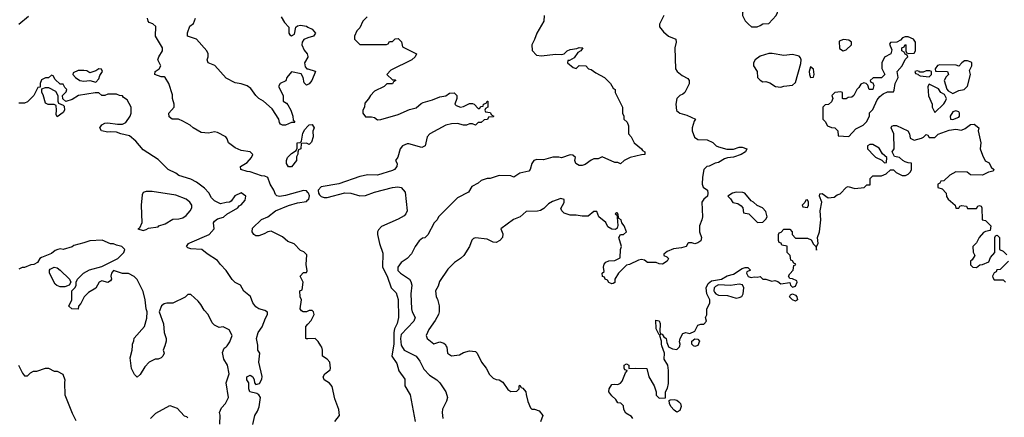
# Model space of a CAD drawing. Header units: inches. Extents: x 2380053 to 2584298, y 380219 to 546618.
# Tile 53 of 256: x 2418057 to 2424698, y 459517 to 462201. Entities that reach past the tile are written whole.
import ezdxf

# ---------------------------------------------------------------- set-up
doc = ezdxf.new("R2010")
doc.units = ezdxf.units.IN
doc.header["$MEASUREMENT"] = 0
for name, color, linetype in [('C4415', 7, 'Continuous'), ('C4416', 7, 'Continuous'), ('C4425', 7, 'Continuous'), ('C4426', 7, 'Continuous')]:
    doc.layers.add(name, color=color, linetype=linetype)

msp = doc.modelspace()

# ---------------------------------------------------------------- linework, layer by layer
at = {"layer": 'C4415', "color": 2}
for points, elevation in [([(2419034.7, 460000), (2419024.7, 459970), (2419032, 459950), (2419022, 459930), (2419010, 459918), (2418991.1, 459908.9), (2418970, 459908.7), (2418930, 459888.7), (2418901.4, 459858.6), (2418870, 459806), (2418850, 459788), (2418846, 459790), (2418830, 459806), (2418810, 459846), (2418802, 459918), (2418815.3, 459970), (2418817.3, 460000)], 66), ([(2419406, 459470), (2419408, 459532), (2419404, 459550), (2419418, 459582), (2419444, 459610), (2419464, 459650), (2419449.3, 459750), (2419468.7, 459810), (2419457.2, 459870), (2419434, 459910), (2419424.7, 459955.3), (2419436.4, 459983.6), (2419450, 459992), (2419455.2, 460000)], 66), ([(2419629.4, 459469.4), (2419642.9, 459530), (2419660.7, 459559.3), (2419671.6, 459588.4), (2419680.7, 459650), (2419670, 459669.2), (2419657, 459677), (2419609.2, 459690), (2419602.7, 459710), (2419601.2, 459750), (2419589.5, 459770), (2419589.5, 459790), (2419610, 459801), (2419630, 459791.3), (2419638.8, 459770), (2419641, 459750), (2419650, 459738), (2419675.1, 459744.9), (2419690, 459774), (2419692.5, 459792.5), (2419669.2, 459890), (2419675.3, 459950), (2419662, 459970), (2419663, 460000)], 62), ([(2418048.4, 459868.4), (2418074.6, 459814.6), (2418090, 459798), (2418110, 459798), (2418130, 459818), (2418150, 459828), (2418171.1, 459828.9), (2418230, 459848), (2418250, 459848), (2418288.9, 459828.9), (2418310, 459828), (2418348.4, 459808.4), (2418362, 459770), (2418359, 459750), (2418362, 459670), (2418410, 459546), (2418434.6, 459494.6)], 70), ([(2418938, 459510), (2418974.6, 459545.4), (2419070, 459596), (2419119.8, 459579.8), (2419166.4, 459526.4), (2419182, 459522), (2419190, 459514)], 66)]:
    msp.add_lwpolyline(points, dxfattribs=dict(at, elevation=elevation))
at = {"layer": 'C4416', "color": 2}
for points, elevation in [([(2418116.7, 462223.3), (2418050, 462169.2)], 58), ([(2420000, 461035.4), (2419990, 461046), (2419970, 461048.7), (2419850, 461013.3), (2419810, 461008.2), (2419791.5, 461011.5), (2419781.3, 461021.3), (2419771.8, 461050), (2419746, 461090), (2419730, 461135.3), (2419710, 461145.2), (2419686.8, 461146.8), (2419610, 461174), (2419590, 461175.3), (2419548, 461190), (2419546, 461210), (2419590, 461238), (2419619, 461270), (2419628, 461290), (2419610, 461308), (2419550, 461318), (2419510, 461335.3), (2419466, 461370), (2419456.4, 461396.4), (2419446, 461410), (2419390, 461439), (2419370, 461444), (2419330, 461435.3), (2419280.4, 461440.4), (2419226, 461470), (2419206, 461490), (2419156.4, 461516.4), (2419128.4, 461528.4), (2419086, 461530), (2419064.7, 461544.7), (2419062, 461570), (2419098, 461610), (2419098, 461630), (2419088, 461670), (2419087.3, 461692.7), (2419062, 461770), (2419038, 461810), (2419030, 461815.3), (2419010, 461815.3), (2418969.2, 461830), (2418969.5, 461850.5), (2418998, 461870), (2419008.7, 461890), (2418989.2, 461930), (2418995.3, 461950), (2419019, 461990), (2419019, 462010), (2418973.2, 462090), (2418975.1, 462155.1), (2418953.6, 462173.6), (2418930, 462182), (2418922, 462190), (2418919, 462210)], 58), ([(2420000, 461763), (2419990, 461758), (2419975.3, 461775.3), (2419969, 461810), (2419954.6, 461834.6), (2419890, 461848), (2419858, 461810), (2419852, 461788), (2419814, 461770), (2419802, 461750), (2419834, 461690), (2419834, 461650), (2419856.9, 461636.9), (2419865.4, 461625.4), (2419884.7, 461590), (2419898, 461550), (2419902, 461522), (2419912, 461510), (2419910, 461506), (2419890, 461506), (2419848.4, 461488.4), (2419830, 461488), (2419816.4, 461496.4), (2419810, 461506), (2419805.2, 461530), (2419758.6, 461598.6), (2419702, 461650), (2419669.6, 461669.6), (2419649.6, 461689.6), (2419616.6, 461736.6), (2419590, 461755.3), (2419550, 461768.7), (2419510, 461775.3), (2419450, 461806.6), (2419372.3, 461892.3), (2419328, 461910), (2419322, 461930), (2419328.7, 461950), (2419328.7, 461970), (2419318, 461990), (2419250, 462069), (2419188.7, 462090), (2419188.9, 462111.1), (2419204, 462156), (2419230, 462174), (2419242, 462210)], 54), ([(2419819.5, 462219.5), (2419842.3, 462182.3), (2419872, 462150), (2419872, 462110), (2419879.6, 462099.6), (2419890, 462092), (2419910, 462102), (2419919, 462150), (2419930, 462158.8), (2419950, 462164.7), (2419990, 462156), (2420000, 462151)], 54), ([(2420000, 462079), (2419974, 462066), (2419961, 462050), (2419958.8, 462030), (2419975.2, 461995.2), (2419994.8, 461970), (2420000, 461953.2)], 54), ([(2420000, 461948.3), (2419978, 461910), (2419982, 461882), (2419994, 461870), (2420000, 461868.3)], 54), ([(2419663, 460000), (2419663.1, 460003.1), (2419654, 460050), (2419664, 460090), (2419692.9, 460127.1), (2419713.6, 460186.4), (2419728, 460210), (2419727.3, 460227.3), (2419710, 460238), (2419670, 460248.7), (2419650, 460262), (2419629, 460290), (2419612.7, 460332.7), (2419568.9, 460368.9), (2419546, 460410), (2419510, 460428), (2419490, 460448), (2419450, 460508), (2419410, 460548), (2419390, 460575.3), (2419320.2, 460620.2), (2419286, 460650), (2419210, 460655.3), (2419190, 460662), (2419182, 460670), (2419195.3, 460690), (2419204.8, 460695.2), (2419335.3, 460750), (2419368.7, 460790), (2419364, 460830), (2419370, 460842), (2419390, 460856), (2419432.1, 460867.9), (2419452.7, 460887.3), (2419528, 460930), (2419536.4, 460943.6), (2419550, 460952), (2419578, 460982), (2419582, 461010), (2419550, 461032.7), (2419508.1, 461011.9), (2419483.6, 460976.4), (2419471.6, 460968.4), (2419450, 460968), (2419410, 460958), (2419370, 460978), (2419350, 460998), (2419332.9, 461032.9), (2419303.2, 461063.2), (2419250, 461104), (2419210, 461124), (2419130, 461149), (2419110, 461164), (2419058, 461190), (2418990, 461258), (2418890, 461322), (2418840.2, 461380.2), (2418797.5, 461417.5), (2418738, 461430), (2418710, 461440.9), (2418670, 461444.5), (2418650, 461440.9), (2418608, 461450), (2418598, 461470), (2418610, 461492), (2418630, 461502), (2418650, 461504.7), (2418715.3, 461495.3), (2418750, 461496), (2418772.9, 461507.1), (2418802, 461550), (2418808.7, 461570), (2418808, 461610), (2418780.4, 461660.4), (2418756.4, 461676.4), (2418750, 461686), (2418730, 461688), (2418710, 461698), (2418650, 461698), (2418630, 461688), (2418610, 461688), (2418590, 461706), (2418566, 461706), (2418454, 461690), (2418410, 461662), (2418368.4, 461648.4), (2418347.3, 461667.3), (2418346, 461690), (2418370, 461714), (2418375.3, 461730), (2418362, 461742), (2418350, 461766), (2418330, 461766), (2418296.4, 461796.4), (2418282, 461822), (2418270, 461826), (2418251.6, 461808.4), (2418230, 461808), (2418204.7, 461795.3), (2418194, 461770), (2418194, 461746), (2418178, 461742), (2418150.9, 461689.1), (2418110, 461646), (2418090, 461638), (2418050, 461638)], 62), ([(2420000, 461363), (2419990, 461368), (2419954, 461366), (2419952, 461330), (2419938, 461322), (2419932.7, 461307.3), (2419932.7, 461292.7), (2419924.7, 461275.3), (2419924.7, 461250), (2419890, 461208.7), (2419870, 461208), (2419855.3, 461230), (2419855.3, 461250), (2419864, 461270), (2419890, 461298), (2419922, 461318), (2419927.3, 461332.7), (2419928.7, 461370), (2419948, 461372), (2419958, 461382), (2419965.2, 461434.8), (2419980.2, 461459.8), (2420000, 461481.2)], 54), ([(2420000, 460233.2), (2419991.1, 460228.9), (2419968, 460228), (2419956.4, 460236.4), (2419948.7, 460250), (2419958, 460310), (2419948.7, 460330), (2419946, 460370), (2419962, 460378), (2419968, 460430), (2419949, 460470), (2419970, 460494), (2419990, 460494), (2419994.6, 460505.4), (2419989, 460549), (2419993.2, 460613.2), (2419973.2, 460633.2), (2419950, 460642), (2419908.9, 460688.9), (2419864.7, 460704.7), (2419830, 460735.3), (2419753.2, 460773.2), (2419730, 460769), (2419705.5, 460754.5), (2419670, 460742.7), (2419650, 460742.7), (2419635.3, 460750), (2419623.7, 460770), (2419625.8, 460794.2), (2419687, 460853), (2419729.3, 460870.7), (2419782, 460910), (2419870, 460947.2), (2419930, 460965.3), (2419990, 460974.3), (2420000, 460984.3)], 58), ([(2418817.3, 460000), (2418818, 460010), (2418827.3, 460032.7), (2418828.4, 460051.6), (2418898, 460130), (2418913.6, 460186.4), (2418915.3, 460230), (2418909, 460250), (2418904, 460310), (2418890, 460366), (2418848.4, 460448.4), (2418828.4, 460468.4), (2418790, 460488), (2418750, 460488), (2418690, 460508.7), (2418676, 460490), (2418671.3, 460470), (2418676, 460450), (2418670, 460438), (2418650, 460428), (2418610, 460438), (2418591.6, 460428.4), (2418570.7, 460389.3), (2418521.4, 460358.6), (2418491.3, 460330), (2418470, 460286), (2418452.7, 460267.3), (2418450, 460246), (2418408.4, 460248.4), (2418388.4, 460268.4), (2418408, 460310), (2418408.4, 460371.6), (2418430, 460394), (2418438, 460410), (2418438, 460430), (2418446, 460450), (2418488, 460490), (2418527.2, 460512.8), (2418610, 460534), (2418718, 460590), (2418758, 460630), (2418766, 460650), (2418746, 460670), (2418710, 460678), (2418688.4, 460688.4), (2418670, 460688.7), (2418613.6, 460713.6), (2418530, 460709.2), (2418490, 460694), (2418422.8, 460677.2), (2418410, 460668.7), (2418350.9, 460649.1), (2418330, 460654), (2418314, 460650), (2418296.9, 460643.1), (2418270, 460622), (2418203.6, 460596.4), (2418191.6, 460588.4), (2418176.9, 460563.1), (2418151.6, 460548.4), (2418132.7, 460547.3), (2418090, 460528), (2418072.7, 460527.3), (2418050, 460518)], 66), ([(2419455.2, 460000), (2419472.9, 460027.1), (2419488.7, 460070), (2419470, 460108), (2419430, 460128), (2419403.1, 460123.1), (2419370, 460138), (2419354.6, 460154.6), (2419328, 460210), (2419300.2, 460240.2), (2419278, 460278), (2419260.4, 460300.4), (2419210, 460346), (2419190, 460346), (2419171.6, 460328.4), (2419090, 460288), (2419050, 460288), (2419030, 460282), (2419012, 460270), (2418998, 460230), (2419027.1, 460147.1), (2419031, 460090), (2419044.7, 460050), (2419044.7, 460030), (2419034.7, 460000)], 66), ([(2420000, 460046.3), (2419990, 460046), (2419986, 460050), (2419986, 460130), (2420000, 460145.6)], 58)]:
    msp.add_lwpolyline(points, dxfattribs=dict(at, elevation=elevation))
for points, elevation in [([(2418590, 461868), (2418570, 461855.3), (2418530, 461842), (2418510, 461855.3), (2418490, 461858), (2418450, 461858), (2418418, 461842), (2418414, 461830), (2418432, 461810), (2418462, 461790), (2418490, 461784.9), (2418530, 461791.3), (2418570, 461778), (2418590, 461802), (2418596.5, 461823.5), (2418615.3, 461850), (2418607.3, 461867.3)], 62), ([(2418310, 461546), (2418302, 461562), (2418305.2, 461590), (2418302, 461622), (2418288.7, 461628.7), (2418249.1, 461629.1), (2418230, 461638), (2418214.6, 461694.6), (2418206, 461710), (2418206, 461734), (2418230, 461742), (2418250, 461742), (2418298, 461718), (2418314, 461690), (2418314, 461650), (2418318, 461638), (2418350, 461624.7), (2418356.8, 461616.8), (2418358.8, 461590), (2418350, 461575.3)], 62), ([(2418910, 461042), (2418890, 461035.3), (2418882, 461018), (2418875.5, 460950), (2418880.7, 460830), (2418865.4, 460794.6), (2418854, 460790), (2418890, 460778), (2418910, 460784.7), (2418926.3, 460793.7), (2418990, 460802), (2418995.3, 460810), (2419037.7, 460822.3), (2419090, 460854.4), (2419130, 460855.8), (2419157.5, 460862.5), (2419180.4, 460879.6), (2419207, 460910), (2419217.2, 460930), (2419217.2, 460950), (2419205.2, 460970), (2419179, 460990), (2419110, 461017), (2418950, 461041.2)], 66), ([(2418330, 460398), (2418306, 460406), (2418295.5, 460415.5), (2418258, 460490), (2418258, 460510), (2418263.1, 460516.9), (2418290, 460531.3), (2418310, 460526), (2418330, 460511), (2418392, 460450), (2418402, 460430), (2418390, 460408), (2418362, 460398)], 66)]:
    msp.add_lwpolyline(points, close=True, dxfattribs=dict(at, elevation=elevation))
at = {"layer": 'C4425', "color": 2}
for points, elevation in [([(2420182, 459490), (2420212.7, 459530), (2420209.2, 459570), (2420182.9, 459642.9), (2420164.1, 459724.1), (2420146.8, 459746.8), (2420109.3, 459769.3), (2420104, 459790), (2420115.3, 459810), (2420150, 459838), (2420154, 459850), (2420149.3, 459890), (2420130, 459909.3), (2420098, 459930), (2420099, 459970), (2420094, 459990), (2420087.7, 460000)], 58), ([(2420578.7, 460000), (2420567.7, 459930), (2420599.9, 459879.9), (2420614, 459830), (2420654.6, 459774.6), (2420654.8, 459730), (2420691, 459670), (2420723.1, 459490)], 58), ([(2420632.7, 460000), (2420650, 459970.7), (2420731.3, 459930), (2420755.9, 459895.9), (2420781.4, 459841.4), (2420821.4, 459801.4), (2420870.5, 459770.5), (2420890.5, 459750.5), (2420931.3, 459690), (2420941, 459650), (2420934.4, 459625.6), (2420907.5, 459572.5), (2420906, 459550), (2420911.3, 459510)], 62), ([(2420931.9, 460000), (2420937.3, 459990), (2420941, 459950), (2420970, 459931), (2421022, 459938), (2421050, 459954.8), (2421090, 459966), (2421130, 459962), (2421142, 459950), (2421171.3, 459890), (2421202, 459850), (2421225.4, 459805.4), (2421250, 459782), (2421271.3, 459771.3), (2421290, 459771), (2421315.3, 459755.3), (2421350, 459704.7), (2421370, 459692), (2421410, 459694), (2421426, 459710), (2421426, 459730), (2421430, 459734), (2421438, 459718), (2421450, 459714), (2421471.3, 459690), (2421471.6, 459671.6), (2421483.6, 459623.6), (2421502, 459582), (2421510, 459572), (2421530, 459571.3), (2421559.8, 459559.8), (2421584.7, 459530), (2421570, 459486)], 66), ([(2422191, 459510), (2422183.6, 459523.6), (2422144.7, 459544.7), (2422132, 459570), (2422130, 459594), (2422111.6, 459611.6), (2422090, 459614), (2422076.9, 459636.9), (2422050, 459662), (2422031.3, 459690), (2422031.6, 459708.4), (2422050, 459738), (2422070, 459742), (2422090, 459738), (2422110, 459748), (2422119.8, 459760.2), (2422142, 459818), (2422154, 459830), (2422154, 459834), (2422138, 459838), (2422134, 459850), (2422134, 459870), (2422150, 459878), (2422166, 459870), (2422166, 459846), (2422211, 459849), (2422286, 459846), (2422299, 459790), (2422335.3, 459730), (2422348.4, 459688.4), (2422350, 459666), (2422370, 459646), (2422411.6, 459648.4), (2422412, 459690), (2422425.5, 459714.5), (2422433.7, 459746.3), (2422433.4, 459833.4), (2422427.7, 459870), (2422404, 459910), (2422406, 459950), (2422388.2, 460000)], 70), ([(2422430.8, 460000), (2422433.6, 459993.6), (2422460.2, 459980.2), (2422490, 459975.3), (2422506.8, 459993.2), (2422508.6, 460000)], 70), ([(2422624, 460000), (2422610, 459995.3), (2422600.7, 460000)], 70)]:
    msp.add_lwpolyline(points, dxfattribs=dict(at, elevation=elevation))
at = {"layer": 'C4425', "color": 2, "elevation": 70}
msp.add_lwpolyline([(2422490, 459552.3), (2422470, 459566), (2422449.4, 459590), (2422439.3, 459610), (2422438, 459630), (2422444.7, 459635.3), (2422470, 459638), (2422490, 459632.7), (2422502.5, 459622.5), (2422514, 459610), (2422518.7, 459590), (2422510, 459562.7)], close=True, dxfattribs=at)
at = {"layer": 'C4426', "color": 2}
for points, elevation in [([(2423070, 462294), (2423050, 462289.2), (2422990, 462289), (2422942, 462270), (2422932, 462250), (2422932, 462230), (2422950, 462194), (2422971.6, 462171.6), (2422992.7, 462152.7), (2423030, 462152), (2423050, 462162), (2423070, 462172), (2423110, 462174), (2423158, 462230), (2423168, 462250), (2423166, 462270), (2423110, 462278)], 70), ([(2424050, 462086), (2424030, 462086), (2424010, 462078), (2423998, 462062), (2423972, 462048), (2423930, 462046), (2423923.6, 462036.4), (2423938, 461998), (2423932, 461970), (2423890, 461948), (2423871.3, 461910), (2423871.6, 461871.6), (2423891.3, 461830), (2423870, 461808), (2423812.7, 461807.3), (2423794, 461790), (2423798, 461778), (2423810, 461774), (2423816.9, 461756.9), (2423811, 461729), (2423786, 461730), (2423778, 461758), (2423766, 461770), (2423750, 461775.3), (2423730, 461766), (2423716.9, 461743.1), (2423702, 461730), (2423682, 461690), (2423670, 461678), (2423644.7, 461675.3), (2423630, 461666), (2423610, 461666), (2423606, 461670), (2423606, 461710), (2423594, 461714), (2423554, 461710), (2423534, 461690), (2423542, 461670), (2423532.7, 461647.3), (2423512.7, 461627.3), (2423490, 461626), (2423474, 461610), (2423474, 461530), (2423490, 461514), (2423505.4, 461485.4), (2423532.7, 461472.7), (2423554, 461470), (2423574, 461450), (2423578, 461418), (2423650, 461412), (2423696.4, 461463.6), (2423746, 461490), (2423768.4, 461511.6), (2423788, 461550), (2423788.4, 461571.6), (2423810, 461594), (2423840.2, 461659.8), (2423858, 461682), (2423880.2, 461699.8), (2423910, 461714), (2423950, 461714), (2423955.3, 461724.7), (2423961.2, 461770), (2423982, 461810), (2423974, 461850), (2424008.7, 461890), (2424028.4, 461931.6), (2424046, 461950), (2424042, 461962), (2424028, 461968), (2424022, 461982), (2424006, 461990), (2424006, 462010), (2424022, 462018), (2424030, 462034), (2424034, 462030), (2424034, 461990), (2424038, 461978), (2424052.7, 461972.7), (2424090, 461974), (2424098, 461990), (2424098, 462050), (2424086, 462070)], 70), ([(2423612, 462068), (2423584.7, 462055.3), (2423586.4, 462006.4), (2423610, 461991.3), (2423630, 461998), (2423666, 462030), (2423668, 462050), (2423650, 462062)], 70), ([(2423110, 461973.2), (2423050, 461954), (2423018, 461930), (2423006.8, 461910), (2423006.8, 461890), (2423031.3, 461850), (2423034, 461810), (2423051.6, 461791.6), (2423070, 461782), (2423090, 461784.7), (2423115.3, 461775.3), (2423154, 461750), (2423190, 461744.7), (2423210, 461752), (2423270, 461758), (2423290, 461776), (2423325.1, 461905.1), (2423327.3, 461930), (2423324.1, 461944.1), (2423315.1, 461955.1), (2423270, 461965.2), (2423210, 461958), (2423132.9, 461972.9)], 70), ([(2424450, 461922), (2424430, 461922), (2424412, 461910), (2424390, 461886), (2424374, 461894), (2424263.5, 461896.5), (2424247.3, 461892.7), (2424232, 461870), (2424234, 461854), (2424314, 461850), (2424322, 461830), (2424304.7, 461815.3), (2424291.3, 461790), (2424311.1, 461731.1), (2424319.6, 461719.6), (2424350, 461702), (2424390, 461722), (2424426, 461730), (2424450, 461752), (2424469, 461830), (2424462, 461858), (2424478, 461890), (2424478, 461910), (2424474, 461914)], 70), ([(2423390, 461882), (2423382, 461850), (2423383, 461830), (2423390, 461811.3), (2423410, 461812), (2423414.5, 461830), (2423410, 461866)], 70), ([(2424195.3, 461855.3), (2424170, 461855.3), (2424150, 461846), (2424126, 461846), (2424126, 461850), (2424110, 461855.3), (2424094, 461850), (2424098, 461838), (2424114, 461834), (2424114, 461830), (2424130, 461822), (2424190, 461814), (2424206, 461830), (2424206, 461850)], 70), ([(2424190, 461766), (2424182, 461750), (2424186.4, 461686.4), (2424212, 461630), (2424212, 461610), (2424230, 461574), (2424290, 461632), (2424302, 461650), (2424308, 461670), (2424295.3, 461695.3), (2424268.9, 461708.9), (2424254, 461734)], 70), ([(2424370, 461586), (2424350, 461578), (2424332, 461550), (2424334, 461530), (2424350, 461526.8), (2424390, 461542), (2424395.3, 461550), (2424395.3, 461570), (2424390, 461578)], 70), ([(2423810, 461358), (2423790, 461358), (2423774, 461350), (2423774, 461330), (2423821, 461281), (2423830, 461272), (2423872.7, 461252.7), (2423890, 461234), (2423902, 461238), (2423906, 461270), (2423876.4, 461296.4), (2423854.6, 461334.6)], 70), ([(2422890, 461037), (2422864.7, 461030), (2422832, 461010), (2422851.1, 460991.1), (2422866.4, 460966.4), (2422899.6, 460959.6), (2422923.6, 460943.6), (2422934, 460930), (2422938, 460898), (2422974, 460890), (2423032.7, 460832.7), (2423070, 460834), (2423090, 460854), (2423098, 460870), (2423090, 460906), (2423066, 460930), (2423030, 460946), (2423006, 460970), (2422990, 460978), (2422948, 461030), (2422934.8, 461034.8)], 70), ([(2423370, 460986), (2423358, 460982), (2423352.7, 460967.3), (2423334, 460950), (2423338, 460938), (2423370, 460934), (2423378, 460950), (2423378, 460970)], 70), ([(2422910, 460415.4), (2422850, 460405.7), (2422770, 460411.3), (2422750, 460400.4), (2422741.2, 460390), (2422738.4, 460370), (2422742.4, 460362.4), (2422750.9, 460350.9), (2422770, 460340.7), (2422830, 460340.3), (2422890, 460322.4), (2422910, 460326.7), (2422927.6, 460332.4), (2422935.8, 460350), (2422941.6, 460390), (2422931.1, 460411.1)], 74), ([(2423290, 460302), (2423269.1, 460309.1), (2423248.7, 460330), (2423256.4, 460343.6), (2423268.4, 460351.6), (2423290, 460342), (2423298, 460330), (2423302, 460310)], 70)]:
    msp.add_lwpolyline(points, close=True, dxfattribs=dict(at, elevation=elevation))
for points, elevation in [([(2420399.8, 462220.2), (2420372, 462190), (2420350, 462146), (2420330, 462126), (2420314, 462090), (2420314, 462070), (2420350, 462034), (2420530, 462034), (2420542, 462038), (2420550, 462054), (2420570, 462054), (2420588.4, 462071.6), (2420610, 462074), (2420631.6, 462051.6), (2420638, 462018), (2420732, 461970), (2420724.7, 461950), (2420702, 461930), (2420559.6, 461860.4), (2420534, 461830), (2420570, 461794), (2420590, 461794), (2420594, 461790), (2420578, 461782), (2420571.3, 461768.7), (2420532.7, 461767.3), (2420514, 461750), (2420450, 461718), (2420422, 461690), (2420410, 461666), (2420383.6, 461636.4), (2420382, 461610), (2420372, 461590), (2420372, 461570), (2420390, 461544.7), (2420430, 461546), (2420450, 461541), (2420470, 461524.9), (2420491.9, 461528.1), (2420610, 461561), (2420685.6, 461594.4), (2420730, 461606), (2420765.1, 461634.9), (2420778.9, 461641.1), (2420841.2, 461658.8), (2420890, 461680.5), (2420930, 461686), (2420956.2, 461703.8), (2420987.7, 461707.7), (2421004.9, 461690), (2421005.5, 461670), (2420991, 461630), (2421001.1, 461621.1), (2421030, 461610.7), (2421050, 461614), (2421090, 461634.8), (2421110, 461636), (2421122, 461630), (2421150, 461602), (2421158, 461602), (2421170, 461614), (2421182, 461618), (2421186, 461630), (2421202, 461638), (2421210, 461652), (2421214, 461650), (2421214, 461610), (2421198, 461602), (2421194, 461590), (2421198, 461578), (2421230, 461574), (2421238, 461558), (2421254, 461550), (2421250, 461546), (2421218, 461542), (2421212.7, 461527.3), (2421190, 461526), (2421170, 461506), (2421150, 461506), (2421131.1, 461488.9), (2421110, 461498), (2421090, 461498), (2421070, 461488.7), (2421051.1, 461488.9), (2421010, 461501.2), (2420970, 461499), (2420930, 461489), (2420822, 461430), (2420804.7, 461410), (2420791.3, 461350), (2420770, 461338), (2420682, 461362), (2420670, 461362.7), (2420638, 461350), (2420622, 461330), (2420606, 461274), (2420592, 461250), (2420602, 461230), (2420601, 461210), (2420584.7, 461190), (2420570, 461182.7), (2420470, 461151.6), (2420405.8, 461154.2), (2420350, 461142.9), (2420210, 461093.1), (2420090, 461072), (2420069.2, 461050), (2420071.4, 461030), (2420079, 461019), (2420090, 461007.8), (2420110, 461000.7), (2420130, 461001.8), (2420250, 461031.2), (2420290.2, 461030.2), (2420350, 461013), (2420390, 461013.4), (2420450, 461037.1), (2420570, 461068.2), (2420607.9, 461072.1), (2420630, 461068), (2420655.6, 461035.6), (2420670.3, 460910), (2420661.6, 460890), (2420650, 460877), (2420610, 460854.5), (2420495.9, 460804.1), (2420476.8, 460783.2), (2420470.8, 460770), (2420470.8, 460750), (2420484, 460690), (2420504.9, 460624.9), (2420504.2, 460530), (2420536.1, 460470), (2420563, 460390), (2420596.2, 460356.2), (2420608.6, 460311.4), (2420612, 460190), (2420602.6, 460150), (2420585.7, 460114.3), (2420579.6, 460090), (2420580.3, 460010), (2420578.7, 460000)], 58), ([(2421594, 462230), (2421592, 462190), (2421544.7, 462110), (2421530, 462066), (2421512, 462030), (2421512.7, 461992.7), (2421542, 461962), (2421576, 461956), (2421670, 461967.3), (2421714, 461966), (2421730, 461971), (2421749, 461990), (2421770, 461999.1), (2421814.6, 462005.4), (2421830, 462014), (2421854, 462010), (2421842, 461990), (2421820.5, 461979.5), (2421796.8, 461943.2), (2421766, 461926), (2421754, 461926), (2421752, 461910), (2421790, 461878), (2421810, 461872), (2421830, 461891.3), (2421874, 461890), (2421894, 461870), (2421910, 461864.7), (2421941.6, 461841.6), (2422002, 461810), (2422042, 461770), (2422059.6, 461739.6), (2422072, 461730), (2422072, 461710), (2422122, 461610), (2422122, 461570), (2422132, 461550), (2422132, 461530), (2422154, 461510), (2422163.6, 461483.6), (2422162, 461430), (2422182, 461410), (2422202, 461370), (2422251.3, 461330), (2422258, 461318), (2422274, 461310), (2422274, 461290), (2422250, 461289), (2422174, 461270), (2422134, 461250), (2422110, 461228), (2422090, 461238), (2422070, 461238), (2421984.7, 461275.3), (2421957.3, 461262.7), (2421930, 461261.2), (2421910, 461253.2), (2421870, 461223.6), (2421850, 461216.2), (2421830, 461216), (2421808.7, 461230), (2421802, 461250), (2421806, 461270), (2421787.3, 461287.3), (2421770, 461288), (2421712, 461268), (2421693.2, 461273.2), (2421652.9, 461272.9), (2421590, 461256), (2421543.5, 461256.5), (2421524.7, 461250), (2421510.9, 461229.1), (2421498.8, 461190), (2421490, 461179), (2421430, 461164), (2421390, 461138), (2421370, 461148), (2421290, 461148.7), (2421230, 461128), (2421210, 461128), (2421170, 461115.3), (2421150, 461098), (2421105.4, 461074.6), (2421083.6, 461036.4), (2421010, 460998), (2420882, 460870), (2420872, 460850), (2420852, 460830), (2420810, 460748), (2420790, 460728), (2420772.7, 460727.3), (2420750, 460708), (2420724.7, 460670), (2420699.8, 460620.2), (2420670.7, 460589.3), (2420630, 460562), (2420606, 460530), (2420607.1, 460507.1), (2420624.7, 460490), (2420684.7, 460450), (2420693.7, 460433.7), (2420700.7, 460410), (2420694, 460350), (2420699.1, 460250), (2420704, 460230), (2420724, 460190), (2420714.2, 460165.8), (2420630, 460077.2), (2420626, 460050), (2420630, 460004.7), (2420632.7, 460000)], 62), ([(2422402, 462230), (2422372, 462170), (2422372.7, 462152.7), (2422399.6, 462119.6), (2422432, 462090), (2422482, 462070), (2422484.7, 462050), (2422476, 462010), (2422478.8, 461870), (2422490.6, 461850.6), (2422524.5, 461824.5), (2422563.6, 461803.6), (2422572, 461790), (2422571.6, 461768.4), (2422542, 461710), (2422530, 461698), (2422510, 461688.7), (2422490, 461668), (2422482.8, 461630), (2422487.7, 461587.7), (2422510, 461571), (2422556.8, 461556.8), (2422614, 461530), (2422604.7, 461515.3), (2422591.3, 461470), (2422591.3, 461450), (2422608.2, 461408.2), (2422630, 461391.3), (2422694, 461390), (2422732.7, 461372.7), (2422754, 461350), (2422770, 461342), (2422826.4, 461326.4), (2422870, 461326.8), (2422910, 461340.7), (2422930, 461340.7), (2422962, 461330), (2422952, 461310), (2422922, 461290), (2422870, 461273.2), (2422830, 461269.2), (2422810, 461261.2), (2422770, 461238), (2422746.6, 461233.4), (2422707.5, 461212.5), (2422691.1, 461208.9), (2422672, 461190), (2422662.5, 461137.5), (2422660.7, 461090), (2422666.8, 461070), (2422696, 461050), (2422699.1, 461030), (2422695.5, 461010), (2422670.8, 460990), (2422658, 460970), (2422661, 460870), (2422658, 460850), (2422642, 460810), (2422642, 460770), (2422656, 460730), (2422650.7, 460709.3), (2422630, 460694), (2422610, 460688.7), (2422590, 460695.3), (2422570, 460695.3), (2422562, 460690), (2422551, 460669), (2422519.8, 460660.2), (2422465.4, 460654.6), (2422423.6, 460636.4), (2422402, 460618), (2422402, 460610), (2422421, 460601), (2422432, 460590), (2422424.7, 460570), (2422392, 460550), (2422370, 460552.7), (2422350, 460561.2), (2422290, 460562), (2422270, 460578), (2422250, 460582), (2422230, 460578), (2422170.6, 460549.4), (2422150, 460544), (2422094.8, 460490), (2422071.3, 460450), (2422070, 460426), (2422059.6, 460420.4), (2422050, 460418), (2422030, 460426), (2422022, 460442), (2422006, 460450), (2422002, 460462), (2421987.3, 460467.3), (2421986, 460490), (2421998, 460502), (2421995.3, 460530), (2421999, 460550), (2422010, 460564.7), (2422030, 460574), (2422070, 460576), (2422107.3, 460592.7), (2422108.9, 460648.9), (2422115.3, 460670), (2422098, 460730), (2422108.7, 460751.3), (2422130, 460751.3), (2422148.7, 460770), (2422134, 460810), (2422117.2, 460830), (2422113.2, 460850), (2422098, 460858), (2422090, 460895.3), (2422083.6, 460896.4), (2422074, 460890), (2422083.6, 460883.6), (2422086.8, 460866.8), (2422091, 460811), (2422087.1, 460792.9), (2422075.3, 460784.7), (2422050, 460786.6), (2422023.8, 460803.8), (2422010.9, 460830.9), (2421962, 460870), (2421950, 460906), (2421930, 460906), (2421890, 460875.3), (2421850, 460874), (2421810, 460881.2), (2421770, 460880.9), (2421730, 460895.1), (2421712.7, 460910), (2421706.6, 460926.6), (2421728, 460968), (2421728, 460988), (2421706.4, 460993.6), (2421650, 460974), (2421623, 460957), (2421592.8, 460927.2), (2421570, 460914), (2421549.1, 460909.1), (2421472.7, 460907.3), (2421432, 460870), (2421387.5, 460852.5), (2421302, 460790), (2421315.3, 460755.3), (2421314, 460730), (2421296, 460710), (2421270, 460696), (2421250, 460699), (2421210, 460719), (2421130, 460728.7), (2421116.9, 460723.1), (2421107.1, 460712.9), (2421090.9, 460669.1), (2421052, 460610), (2421030, 460588), (2420990, 460562), (2420943.5, 460516.5), (2420887.1, 460432.9), (2420878, 460402), (2420862, 460370), (2420864.7, 460330), (2420874.8, 460314.8), (2420886, 460270), (2420886, 460230), (2420881, 460210), (2420858.8, 460170), (2420816, 460110), (2420798, 460070), (2420804.7, 460050), (2420850, 460012), (2420890, 460026.8), (2420916.8, 460016.8), (2420927.7, 460007.7), (2420931.9, 460000)], 66), ([(2420000, 462151), (2420030, 462136), (2420051.3, 462110), (2420038, 462090), (2420000.7, 462079.3), (2420000, 462079)], 54), ([(2420000, 461953.2), (2420001, 461950), (2420000, 461948.3)], 54), ([(2420000, 461868.3), (2420050, 461854), (2420052, 461850), (2420026, 461790), (2420010, 461768), (2420000, 461763)], 54), ([(2420000, 461481.2), (2420010, 461492), (2420030, 461494), (2420042, 461470), (2420032.7, 461447.3), (2420036, 461410), (2420025.4, 461374.6), (2420010, 461358), (2420000, 461363)], 54), ([(2422508.6, 460000), (2422511.3, 460010), (2422507.7, 460027.7), (2422511, 460050), (2422530, 460082), (2422550, 460088.7), (2422576.9, 460083.1), (2422610, 460098), (2422630, 460138), (2422650, 460146), (2422670, 460146), (2422690, 460166), (2422682, 460190), (2422690.9, 460209.1), (2422692, 460248), (2422710.9, 460289.1), (2422710.9, 460309.1), (2422690.6, 460350), (2422686.8, 460390), (2422699.8, 460420.2), (2422722.8, 460437.2), (2422791, 460450), (2422828.1, 460471.9), (2422870, 460483.7), (2422930, 460522), (2422950, 460528), (2422967.3, 460527.3), (2422986, 460510), (2422962, 460498), (2422959, 460490), (2422970, 460467.6), (2422990, 460460.7), (2423010, 460466), (2423030, 460462), (2423050, 460468), (2423068, 460450), (2423090, 460449.5), (2423130, 460436), (2423150, 460441.2), (2423170, 460434), (2423190, 460417.2), (2423250, 460426), (2423255.3, 460410), (2423270, 460395.3), (2423290, 460402), (2423301, 460430), (2423297.3, 460437.3), (2423270, 460452), (2423250, 460454), (2423242, 460470), (2423250, 460486), (2423274, 460510), (2423278, 460542), (2423290, 460546), (2423291.6, 460551.6), (2423278, 460558), (2423270, 460574), (2423258, 460578), (2423254, 460610), (2423234, 460630), (2423232.7, 460672.7), (2423198, 460678), (2423192.7, 460692.7), (2423178, 460698), (2423174, 460710), (2423174, 460750), (2423178, 460762), (2423192.7, 460767.3), (2423210, 460786), (2423250, 460786), (2423266, 460770), (2423266, 460750), (2423290, 460726), (2423370, 460726), (2423394.6, 460714.6), (2423410, 460686), (2423426, 460670), (2423430, 460646), (2423432, 460670), (2423442, 460690), (2423438, 460730), (2423450.6, 460769.4), (2423459.1, 460850), (2423456, 460910), (2423466, 460970), (2423452, 461010), (2423454, 461026), (2423470, 461028), (2423510, 460998), (2423550, 461002), (2423570, 461018), (2423590, 461026), (2423634, 461070), (2423645.4, 461074.6), (2423690, 461062), (2423751.6, 461068.4), (2423770, 461086), (2423792.7, 461087.3), (2423794, 461130), (2423810, 461146), (2423870, 461146), (2423899.8, 461160.2), (2423930, 461188), (2423950, 461188), (2423969, 461169), (2424008.9, 461148.9), (2424031.1, 461148.9), (2424050, 461158), (2424065.4, 461174.6), (2424072, 461190), (2424072, 461232), (2424050, 461234), (2424030, 461242), (2424014, 461250), (2423991.3, 461271.3), (2423958, 461278), (2423943.6, 461303.6), (2423942, 461310), (2423954, 461330), (2423952, 461430), (2423934, 461470), (2423938, 461482), (2423950, 461486), (2423970, 461486), (2424046, 461450), (2424058, 461430), (2424062, 461402), (2424090, 461388), (2424139.6, 461400.4), (2424152.7, 461407.3), (2424170, 461426), (2424182, 461422), (2424190, 461406), (2424230, 461406), (2424251.3, 461428.7), (2424325.2, 461454.8), (2424370, 461462.7), (2424410, 461456), (2424433.2, 461466.8), (2424470, 461494), (2424495.3, 461495.3), (2424526, 461470), (2424522, 461450), (2424539, 461370), (2424535.3, 461330), (2424550, 461286), (2424569.1, 461249.1), (2424595.3, 461235.3), (2424610, 461206), (2424626, 461190), (2424622, 461178), (2424590, 461172), (2424550, 461152), (2424470, 461154), (2424447.3, 461172.7), (2424370, 461174), (2424330, 461152), (2424290, 461114), (2424270, 461112), (2424262, 461098), (2424248.7, 461090), (2424249, 461069), (2424279, 461059), (2424306, 461030), (2424308.4, 461008.4), (2424318, 460990), (2424366, 460950), (2424370, 460928), (2424391.6, 460928.4), (2424398, 460942), (2424410, 460946), (2424442, 460942), (2424450, 460926), (2424510, 460926), (2424518, 460942), (2424530, 460946), (2424542, 460942), (2424546, 460930), (2424548, 460850), (2424570, 460846), (2424606, 460810), (2424602, 460778), (2424570, 460772), (2424556.4, 460763.6), (2424528, 460730), (2424510, 460694), (2424486, 460670), (2424487.3, 460632.7), (2424498, 460610), (2424480.4, 460579.6), (2424468.7, 460570), (2424470, 460546), (2424486, 460530), (2424510, 460528), (2424532.7, 460547.3), (2424550, 460548), (2424592.7, 460567.3), (2424603.6, 460596.4), (2424634, 460630), (2424634, 460730), (2424638, 460742), (2424650, 460746), (2424666, 460730), (2424666, 460650), (2424690, 460638), (2424714.6, 460614.6)], 70), ([(2420000, 460984.3), (2420005.7, 460990), (2420011.7, 461011.7), (2420005.1, 461030), (2420000, 461035.4)], 58), ([(2424726, 460570), (2424670, 460514), (2424647.3, 460512.7), (2424642, 460498), (2424628.4, 460491.6), (2424618, 460470), (2424620.4, 460460.4), (2424630, 460446), (2424690, 460446), (2424706, 460430)], 70), ([(2420000, 460145.6), (2420022, 460170), (2420042, 460210), (2420038, 460230), (2420030, 460238), (2420010, 460238), (2420000, 460233.2)], 58), ([(2422388.2, 460000), (2422384.7, 460010), (2422384.7, 460030), (2422374, 460066), (2422378, 460078), (2422370, 460074), (2422350, 460114), (2422346.8, 460173.2), (2422370, 460168.7), (2422376.2, 460150), (2422374.6, 460094.6), (2422380.4, 460080.4), (2422390, 460078), (2422400.9, 460060.9), (2422416, 460050), (2422421.5, 460021.5), (2422430.8, 460000)], 70), ([(2420087.7, 460000), (2420070, 460028), (2420050, 460048), (2420000, 460046.3)], 58), ([(2422600.7, 460000), (2422600.2, 460000.2), (2422589, 460010), (2422590, 460032), (2422610, 460046), (2422630, 460044.7), (2422641, 460030), (2422630, 460002), (2422624, 460000)], 70)]:
    msp.add_lwpolyline(points, dxfattribs=dict(at, elevation=elevation))

doc.saveas('drawing.dxf')
